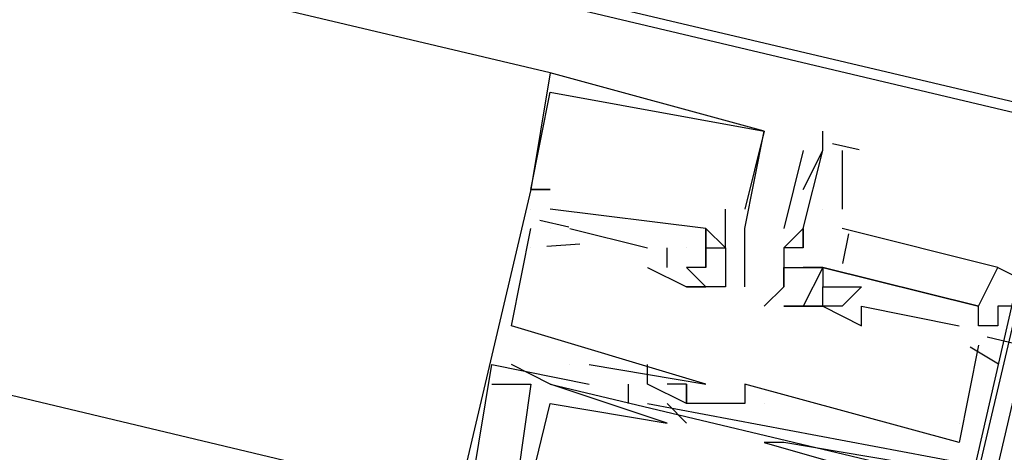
# Model space of a CAD drawing. Header units: feet. Extents: x -79 to 198, y -22 to 181.
# Tile 236 of 256: x 116.343 to 117.018, y 144.278 to 144.574. Entities that reach past the tile are written whole.
import ezdxf

# ---------------------------------------------------------------- set-up
doc = ezdxf.new("R2010")
doc.units = ezdxf.units.FT
doc.layers.add('A-LINEA', color=7, linetype='CONTINUOUS')

msp = doc.modelspace()

# ---------------------------------------------------------------- linework, layer by layer
at = {"layer": 'A-LINEA'}
for p, q in [((103.4267, 147.7244), (117.0533, 144.5111)), ((116.7067, 144.5378), (108.12, 146.5644)), ((116.7067, 144.5378), (116.7067, 144.5378)), ((116.7067, 144.5378), (116.7067, 144.5378)), ((116.7067, 144.5378), (116.7067, 144.5378)), ((116.7067, 144.5244), (116.7067, 144.5244)), ((116.7067, 144.5244), (116.7067, 144.5244)), ((116.7067, 144.5244), (116.7067, 144.5244)), ((116.8533, 144.4978), (116.8533, 144.4978)), ((116.8533, 144.4978), (116.8533, 144.4978)), ((116.8533, 144.4978), (116.8533, 144.4978)), ((116.8533, 144.4978), (116.8533, 144.4978)), ((116.8533, 144.4978), (116.8533, 144.4978)), ((116.8533, 144.4978), (116.8533, 144.4978)), ((116.8933, 144.4978), (116.8933, 144.4978)), ((116.9001, 144.4894), (116.9184, 144.4851)), ((116.88, 144.4844), (116.8667, 144.4311)), ((116.88, 144.4844), (116.88, 144.4844)), ((116.88, 144.4578), (116.8933, 144.4844)), ((116.8933, 144.4844), (116.8933, 144.4844)), ((116.9067, 144.4844), (116.9067, 144.4444)), ((116.6933, 144.4578), (116.6933, 144.4578)), ((116.6933, 144.4578), (116.6933, 144.4578)), ((116.6933, 144.4578), (116.6933, 144.4578)), ((116.6933, 144.4578), (116.6933, 144.4578)), ((116.6933, 144.4578), (116.6933, 144.4578)), ((116.6933, 144.4578), (116.6933, 144.4578)), ((116.6933, 144.4578), (116.6933, 144.4578)), ((116.6933, 144.4578), (116.6933, 144.4578)), ((116.6933, 144.4578), (116.6933, 144.4578)), ((116.7067, 144.4578), (116.7067, 144.4578)), ((116.7067, 144.4578), (116.7067, 144.4578)), ((116.7067, 144.4578), (116.7067, 144.4578)), ((116.6933, 144.4444), (116.6933, 144.4444)), ((116.6933, 144.4444), (116.6933, 144.4444)), ((116.6933, 144.4444), (116.6933, 144.4444)), ((116.6933, 144.4444), (116.6933, 144.4444)), ((116.6933, 144.4444), (116.6933, 144.4444)), ((116.6933, 144.4444), (116.6933, 144.4444)), ((116.7067, 144.4444), (116.7067, 144.4444)), ((116.7067, 144.4444), (116.7067, 144.4444)), ((116.7067, 144.4444), (116.7067, 144.4444)), ((116.8267, 144.4178), (116.8267, 144.4444)), ((116.8267, 144.4444), (116.8267, 144.4444)), ((116.8267, 144.4178), (116.8267, 144.4444)), ((116.8267, 144.4444), (116.8267, 144.4444)), ((116.8267, 144.4178), (116.8267, 144.4444)), ((116.8267, 144.4444), (116.8267, 144.4444)), ((116.84, 144.4444), (116.84, 144.4444)), ((116.84, 144.4444), (116.84, 144.4444)), ((116.84, 144.4444), (116.84, 144.4444)), ((116.8933, 144.4444), (116.8933, 144.4444)), ((116.6994, 144.4368), (116.7194, 144.4321)), ((116.6994, 144.4368), (116.7194, 144.4321)), ((116.6994, 144.4368), (116.7194, 144.4321)), ((116.6933, 144.4311), (116.6933, 144.4311)), ((116.6933, 144.4311), (116.6933, 144.4311)), ((116.6933, 144.4311), (116.6933, 144.4311)), ((116.7067, 144.4311), (116.7067, 144.4311)), ((116.7067, 144.4311), (116.7067, 144.4311)), ((116.7067, 144.4311), (116.7067, 144.4311)), ((116.72, 144.4311), (116.7733, 144.4178)), ((116.72, 144.4311), (116.72, 144.4311)), ((116.72, 144.4311), (116.7733, 144.4178)), ((116.72, 144.4311), (116.72, 144.4311)), ((116.72, 144.4311), (116.7733, 144.4178)), ((116.72, 144.4311), (116.72, 144.4311)), ((116.8133, 144.4311), (116.8133, 144.4311)), ((116.8133, 144.4311), (116.8133, 144.4311)), ((116.8133, 144.4311), (116.8133, 144.4311)), ((116.8133, 144.4311), (116.8133, 144.4311)), ((116.8133, 144.4311), (116.8133, 144.4311)), ((116.8133, 144.4311), (116.8133, 144.4311)), ((116.84, 144.4311), (116.84, 144.4311)), ((116.84, 144.4311), (116.84, 144.4311)), ((116.84, 144.4311), (116.84, 144.4311)), ((116.8667, 144.4311), (116.8667, 144.4311)), ((116.88, 144.4311), (116.88, 144.4311)), ((116.88, 144.4311), (116.88, 144.4311)), ((116.9109, 144.4273), (116.9069, 144.407)), ((116.9109, 144.4273), (116.9069, 144.407)), ((116.9109, 144.4273), (116.9069, 144.407)), ((116.7042, 144.419), (116.7269, 144.4206)), ((116.7042, 144.419), (116.7269, 144.4206)), ((116.7042, 144.419), (116.7269, 144.4206)), ((116.6933, 144.4178), (116.6933, 144.4178)), ((116.6933, 144.4178), (116.6933, 144.4178)), ((116.6933, 144.4178), (116.6933, 144.4178)), ((116.7733, 144.4178), (116.7733, 144.4178)), ((116.7733, 144.4178), (116.7733, 144.4178)), ((116.7733, 144.4178), (116.7733, 144.4178)), ((116.7867, 144.4044), (116.7867, 144.4178)), ((116.7867, 144.4178), (116.7867, 144.4178)), ((116.7867, 144.4044), (116.7867, 144.4178)), ((116.7867, 144.4178), (116.7867, 144.4178)), ((116.7867, 144.4044), (116.7867, 144.4178)), ((116.7867, 144.4178), (116.7867, 144.4178)), ((116.8, 144.4178), (116.8, 144.4178)), ((116.8, 144.4178), (116.8, 144.4178)), ((116.8, 144.4178), (116.8, 144.4178)), ((116.8, 144.4178), (116.8, 144.4178)), ((116.8, 144.4178), (116.8, 144.4178)), ((116.8, 144.4178), (116.8, 144.4178)), ((116.8133, 144.4178), (116.8133, 144.4178)), ((116.8133, 144.4178), (116.8133, 144.4178)), ((116.8133, 144.4178), (116.8133, 144.4178)), ((116.8133, 144.4178), (116.8133, 144.4178)), ((116.8133, 144.4178), (116.8133, 144.4178)), ((116.8133, 144.4178), (116.8133, 144.4178)), ((116.8133, 144.4178), (116.8133, 144.4178)), ((116.8133, 144.4178), (116.8133, 144.4178)), ((116.8133, 144.4178), (116.8133, 144.4178)), ((116.8267, 144.4178), (116.8267, 144.4178)), ((116.8267, 144.4178), (116.8267, 144.4178)), ((116.8267, 144.4178), (116.8267, 144.4178)), ((116.8267, 144.4178), (116.8267, 144.4178)), ((116.8267, 144.4178), (116.8267, 144.4178)), ((116.8267, 144.4178), (116.8267, 144.4178)), ((116.84, 144.4178), (116.84, 144.4178)), ((116.84, 144.4178), (116.84, 144.4178)), ((116.84, 144.4178), (116.84, 144.4178)), ((116.8667, 144.4178), (116.8667, 144.4178)), ((116.8667, 144.4178), (116.8667, 144.4178)), ((116.88, 144.4178), (116.88, 144.4178)), ((116.88, 144.4178), (116.88, 144.4178)), ((116.88, 144.4178), (116.88, 144.4178)), ((116.7733, 144.4044), (116.7733, 144.4044)), ((116.7733, 144.4044), (116.7733, 144.4044)), ((116.7733, 144.4044), (116.7733, 144.4044)), ((116.7867, 144.4044), (116.7867, 144.4044)), ((116.7867, 144.4044), (116.7867, 144.4044)), ((116.7867, 144.4044), (116.7867, 144.4044)), ((116.8133, 144.3911), (116.8, 144.4044)), ((116.8, 144.4044), (116.8, 144.4044)), ((116.8, 144.4044), (116.8, 144.4044)), ((116.8133, 144.3911), (116.8, 144.4044)), ((116.8, 144.4044), (116.8, 144.4044)), ((116.8, 144.4044), (116.8, 144.4044)), ((116.8133, 144.3911), (116.8, 144.4044)), ((116.8, 144.4044), (116.8, 144.4044)), ((116.8, 144.4044), (116.8, 144.4044)), ((116.8133, 144.4044), (116.8133, 144.4044)), ((116.8133, 144.4044), (116.8133, 144.4044)), ((116.8133, 144.4044), (116.8133, 144.4044)), ((116.8133, 144.4044), (116.8133, 144.4044)), ((116.8133, 144.4044), (116.8133, 144.4044)), ((116.8133, 144.4044), (116.8133, 144.4044)), ((116.84, 144.4044), (116.84, 144.4044)), ((116.84, 144.4044), (116.84, 144.4044)), ((116.84, 144.4044), (116.84, 144.4044)), ((116.8667, 144.4044), (116.8667, 144.4044)), ((116.8933, 144.4044), (116.88, 144.4044)), ((116.88, 144.4044), (116.88, 144.4044)), ((116.8933, 144.4044), (116.8933, 144.4044)), ((116.8933, 144.4044), (116.8933, 144.4044)), ((116.8933, 144.4044), (116.8933, 144.4044)), ((116.8933, 144.4044), (116.8933, 144.4044)), ((116.8933, 144.4044), (116.8933, 144.4044)), ((116.8933, 144.4044), (116.8933, 144.4044)), ((116.8, 144.3911), (116.8, 144.3911)), ((116.8, 144.3911), (116.8, 144.3911)), ((116.8, 144.3911), (116.8, 144.3911)), ((116.8, 144.3911), (116.8, 144.3911)), ((116.8, 144.3911), (116.8, 144.3911)), ((116.8, 144.3911), (116.8, 144.3911)), ((116.8, 144.3911), (116.8, 144.3911)), ((116.8, 144.3911), (116.8, 144.3911)), ((116.8, 144.3911), (116.8, 144.3911)), ((116.8133, 144.3911), (116.8133, 144.3911)), ((116.8133, 144.3911), (116.8133, 144.3911)), ((116.8133, 144.3911), (116.8133, 144.3911)), ((116.8133, 144.3911), (116.8133, 144.3911)), ((116.8133, 144.3911), (116.8133, 144.3911)), ((116.8133, 144.3911), (116.8133, 144.3911)), ((116.8133, 144.3911), (116.8133, 144.3911)), ((116.8133, 144.3911), (116.8133, 144.3911)), ((116.8133, 144.3911), (116.8133, 144.3911)), ((116.8133, 144.3911), (116.8133, 144.3911)), ((116.8133, 144.3911), (116.8133, 144.3911)), ((116.8133, 144.3911), (116.8133, 144.3911)), ((116.8267, 144.3911), (116.8267, 144.3911)), ((116.8267, 144.3911), (116.8267, 144.3911)), ((116.8267, 144.3911), (116.8267, 144.3911)), ((116.8267, 144.3911), (116.8267, 144.3911)), ((116.8267, 144.3911), (116.8267, 144.3911)), ((116.8267, 144.3911), (116.8267, 144.3911)), ((116.84, 144.3911), (116.84, 144.3911)), ((116.84, 144.3911), (116.84, 144.3911)), ((116.84, 144.3911), (116.84, 144.3911)), ((116.8667, 144.3911), (116.8667, 144.3911)), ((116.8667, 144.3911), (116.8667, 144.3911)), ((116.8933, 144.3911), (116.8933, 144.3911)), ((116.8933, 144.3911), (116.8933, 144.3911)), ((116.8933, 144.3911), (116.8933, 144.3911)), ((116.8933, 144.3911), (116.8933, 144.3911)), ((116.9067, 144.3911), (116.9067, 144.3911)), ((116.9067, 144.3911), (116.9067, 144.3911)), ((116.9067, 144.3911), (116.9067, 144.3911)), ((116.92, 144.3911), (116.92, 144.3911)), ((116.92, 144.3911), (116.92, 144.3911)), ((116.92, 144.3911), (116.92, 144.3911)), ((116.8533, 144.3778), (116.8533, 144.3778)), ((116.8667, 144.3778), (116.8667, 144.3778)), ((116.8667, 144.3778), (116.8667, 144.3778)), ((116.88, 144.3778), (116.88, 144.3778)), ((116.88, 144.3778), (116.88, 144.3778)), ((116.88, 144.3778), (116.88, 144.3778)), ((116.88, 144.3778), (116.88, 144.3778)), ((116.88, 144.3778), (116.88, 144.3778)), ((116.8933, 144.3778), (116.8933, 144.3778)), ((116.8933, 144.3778), (116.92, 144.3644)), ((116.8933, 144.3778), (116.8933, 144.3778)), ((116.8933, 144.3778), (116.8933, 144.3778)), ((116.8933, 144.3778), (116.92, 144.3644)), ((116.8933, 144.3778), (116.8933, 144.3778)), ((116.8933, 144.3778), (116.8933, 144.3778)), ((116.8933, 144.3778), (116.92, 144.3644)), ((116.8933, 144.3778), (116.8933, 144.3778)), ((116.8933, 144.3778), (116.8933, 144.3778)), ((116.9067, 144.3778), (116.9067, 144.3778)), ((116.9067, 144.3778), (116.9067, 144.3778)), ((116.9067, 144.3778), (116.9067, 144.3778)), ((116.92, 144.3778), (116.92, 144.3778)), ((116.92, 144.3778), (116.92, 144.3778)), ((116.92, 144.3778), (116.92, 144.3778)), ((117, 144.3778), (117, 144.3778)), ((117, 144.3778), (117, 144.3778)), ((117, 144.3778), (117, 144.3778)), ((117.0133, 144.3778), (117.0133, 144.3778)), ((117.0133, 144.3778), (117.0133, 144.3778)), ((117.0133, 144.3778), (117.0133, 144.3778)), ((116.68, 144.3644), (116.68, 144.3644)), ((116.68, 144.3644), (116.68, 144.3644)), ((116.68, 144.3644), (116.68, 144.3644)), ((116.92, 144.3644), (116.92, 144.3644)), ((116.92, 144.3644), (116.92, 144.3644)), ((116.92, 144.3644), (116.92, 144.3644)), ((116.9867, 144.3644), (116.9867, 144.3644)), ((116.9867, 144.3644), (116.9867, 144.3644)), ((116.9867, 144.3644), (116.9867, 144.3644)), ((117, 144.3644), (117, 144.3644)), ((117, 144.3644), (117, 144.3644)), ((117, 144.3644), (117, 144.3644)), ((117.0133, 144.3644), (117.0133, 144.3644)), ((117.0133, 144.3644), (117.0133, 144.3644)), ((117.0133, 144.3644), (117.0133, 144.3644)), ((117.0061, 144.3568), (117.0261, 144.3521)), ((117.0061, 144.3568), (117.0261, 144.3521)), ((117.0061, 144.3568), (117.0261, 144.3521)), ((117, 144.3511), (116.9867, 144.2844)), ((117, 144.3511), (116.9867, 144.2844)), ((117, 144.3511), (116.9867, 144.2844)), ((116.9943, 144.3499), (117.0138, 144.3384)), ((116.9943, 144.3499), (117.0138, 144.3384)), ((116.9943, 144.3499), (117.0138, 144.3384)), ((117, 144.3511), (117, 144.3511)), ((117, 144.3511), (117, 144.3511)), ((117, 144.3511), (117, 144.3511)), ((116.6667, 144.3378), (116.6667, 144.3378)), ((116.6667, 144.3378), (116.6667, 144.3378)), ((116.6667, 144.3378), (116.6667, 144.3378)), ((116.6667, 144.3378), (116.6667, 144.3378)), ((116.6667, 144.3378), (116.6667, 144.3378)), ((116.6667, 144.3378), (116.6667, 144.3378)), ((116.6667, 144.3378), (116.6667, 144.3378)), ((116.6667, 144.3378), (116.6667, 144.3378)), ((116.6667, 144.3378), (116.6667, 144.3378)), ((116.68, 144.3378), (116.68, 144.3378)), ((116.68, 144.3378), (116.68, 144.3378)), ((116.68, 144.3378), (116.68, 144.3378)), ((116.72, 144.3378), (116.72, 144.3378)), ((116.72, 144.3378), (116.72, 144.3378)), ((116.72, 144.3378), (116.72, 144.3378)), ((116.72, 144.3378), (116.72, 144.3378)), ((116.72, 144.3378), (116.72, 144.3378)), ((116.72, 144.3378), (116.72, 144.3378)), ((116.7333, 144.3378), (116.7333, 144.3378)), ((116.7333, 144.3378), (116.7333, 144.3378)), ((116.7333, 144.3378), (116.7333, 144.3378)), ((116.7733, 144.3378), (116.7733, 144.3378)), ((116.7733, 144.3378), (116.7733, 144.3378)), ((116.7733, 144.3378), (116.7733, 144.3378)), ((116.6667, 144.3244), (116.6667, 144.3244)), ((116.6667, 144.3244), (116.6667, 144.3244)), ((116.6667, 144.3244), (116.6667, 144.3244)), ((116.6933, 144.3244), (116.6933, 144.3244)), ((116.6933, 144.3244), (116.6933, 144.3244)), ((116.6933, 144.3244), (116.6933, 144.3244)), ((116.7067, 144.3244), (116.9867, 144.2578)), ((116.7067, 144.3244), (116.7067, 144.3244)), ((116.7067, 144.3244), (116.9867, 144.2578)), ((116.7067, 144.3244), (116.7067, 144.3244)), ((116.7067, 144.3244), (116.9867, 144.2578)), ((116.7067, 144.3244), (116.7067, 144.3244)), ((116.7333, 144.3244), (116.7333, 144.3244)), ((116.7333, 144.3244), (116.7333, 144.3244)), ((116.7333, 144.3244), (116.7333, 144.3244)), ((116.76, 144.3244), (116.76, 144.3111)), ((116.76, 144.3244), (116.76, 144.3244)), ((116.76, 144.3244), (116.76, 144.3111)), ((116.76, 144.3244), (116.76, 144.3244)), ((116.76, 144.3244), (116.76, 144.3111)), ((116.76, 144.3244), (116.76, 144.3244)), ((116.7733, 144.3244), (116.7733, 144.3244)), ((116.7733, 144.3244), (116.7733, 144.3244)), ((116.7733, 144.3244), (116.7733, 144.3244)), ((116.7733, 144.3244), (116.7733, 144.3244)), ((116.7733, 144.3244), (116.7733, 144.3244)), ((116.7733, 144.3244), (116.7733, 144.3244)), ((116.7867, 144.3244), (116.7867, 144.3244)), ((116.7867, 144.3244), (116.7867, 144.3244)), ((116.7867, 144.3244), (116.7867, 144.3244)), ((116.8, 144.3244), (116.8, 144.3244)), ((116.8, 144.3244), (116.8, 144.3244)), ((116.8, 144.3244), (116.8, 144.3244)), ((116.8, 144.3244), (116.8, 144.3244)), ((116.8, 144.3244), (116.8, 144.3244)), ((116.8, 144.3244), (116.8, 144.3244)), ((116.8133, 144.3244), (116.8133, 144.3244)), ((116.8133, 144.3244), (116.8133, 144.3244)), ((116.8133, 144.3244), (116.8133, 144.3244)), ((116.84, 144.3244), (116.84, 144.3244)), ((116.84, 144.3244), (116.84, 144.3244)), ((116.84, 144.3244), (116.84, 144.3244)), ((116.7067, 144.3111), (116.7067, 144.3111)), ((116.7067, 144.3111), (116.7067, 144.3111)), ((116.7067, 144.3111), (116.7067, 144.3111)), ((116.76, 144.3111), (116.76, 144.3111)), ((116.76, 144.3111), (116.76, 144.3111)), ((116.76, 144.3111), (116.76, 144.3111)), ((116.7733, 144.3111), (116.9867, 144.2711)), ((116.7733, 144.3111), (116.7733, 144.3111)), ((116.7733, 144.3111), (116.9867, 144.2711)), ((116.7733, 144.3111), (116.7733, 144.3111)), ((116.7733, 144.3111), (116.9867, 144.2711)), ((116.7733, 144.3111), (116.7733, 144.3111)), ((116.8, 144.2978), (116.7867, 144.3111)), ((116.7867, 144.3111), (116.7867, 144.3111)), ((116.8, 144.2978), (116.7867, 144.3111)), ((116.7867, 144.3111), (116.7867, 144.3111)), ((116.8, 144.2978), (116.7867, 144.3111)), ((116.7867, 144.3111), (116.7867, 144.3111)), ((116.8, 144.3111), (116.8, 144.3111)), ((116.8, 144.3111), (116.8, 144.3111)), ((116.8, 144.3111), (116.8, 144.3111)), ((116.8, 144.3111), (116.8, 144.3111)), ((116.8, 144.3111), (116.8, 144.3111)), ((116.8, 144.3111), (116.8, 144.3111)), ((116.84, 144.3111), (116.84, 144.3111)), ((116.84, 144.3111), (116.84, 144.3111)), ((116.84, 144.3111), (116.84, 144.3111)), ((116.84, 144.3111), (116.84, 144.3111)), ((116.84, 144.3111), (116.84, 144.3111)), ((116.84, 144.3111), (116.84, 144.3111)), ((116.8533, 144.3111), (116.8533, 144.3111)), ((116.8533, 144.3111), (116.8533, 144.3111)), ((116.8533, 144.3111), (116.8533, 144.3111)), ((116.8533, 144.3111), (116.8533, 144.3111)), ((116.8533, 144.3111), (116.8533, 144.3111)), ((116.8533, 144.3111), (116.8533, 144.3111)), ((116.7867, 144.2978), (116.7867, 144.2978)), ((116.7867, 144.2978), (116.7867, 144.2978)), ((116.7867, 144.2978), (116.7867, 144.2978)), ((116.7867, 144.2978), (116.7867, 144.2978)), ((116.7867, 144.2978), (116.7867, 144.2978)), ((116.7867, 144.2978), (116.7867, 144.2978)), ((116.8, 144.2978), (116.8, 144.2978)), ((116.8, 144.2978), (116.8, 144.2978)), ((116.8, 144.2978), (116.8, 144.2978)), ((116.9867, 144.2978), (116.9867, 144.2978)), ((116.9867, 144.2978), (116.9867, 144.2978)), ((116.9867, 144.2978), (116.9867, 144.2978)), ((116.8533, 144.2844), (116.8533, 144.2844)), ((116.8533, 144.2844), (116.8533, 144.2844)), ((116.8533, 144.2844), (116.8533, 144.2844)), ((116.8667, 144.2844), (116.8667, 144.2844)), ((116.8667, 144.2844), (116.8667, 144.2844)), ((116.8667, 144.2844), (116.8667, 144.2844)), ((116.9867, 144.2844), (116.9867, 144.2844)), ((116.9867, 144.2844), (116.9867, 144.2844)), ((116.9867, 144.2844), (116.9867, 144.2844))]:
    msp.add_line(p, q, dxfattribs=at)
for points in [[(103.1067, 159.3911), (103.0667, 159.2178), (102.5733, 157.1111), (102.8667, 156.9378), (100.9867, 148.9911), (103.5867, 148.3778), (103.4267, 147.7244), (111.4267, 145.8444), (113.8133, 145.2711), (117.8667, 144.3111), (114.9067, 131.8311), (119.4533, 130.7511), (119.2933, 130.0978), (122, 129.4578), (128.0267, 128.0444), (124.1867, 111.8044), (124.44, 111.7378), (125.7867, 111.4178), (129.48, 110.5511), (135.96, 109.0178), (135.88, 108.6844), (141.96, 107.2578)], [(103.1067, 159.3911), (103.0667, 159.2178), (102.5733, 157.1111), (102.8667, 156.9378), (100.9867, 148.9911), (103.5867, 148.3778), (103.4267, 147.7244), (111.4267, 145.8444), (113.8133, 145.2711), (117.8667, 144.3111), (114.9067, 131.8311), (119.4533, 130.7511), (119.2933, 130.0978), (122, 129.4578), (128.0267, 128.0444), (124.1867, 111.8044), (124.44, 111.7378), (125.7867, 111.4178), (129.48, 110.5511), (135.96, 109.0178), (135.88, 108.6844), (141.96, 107.2578)], [(116.64, 144.2444), (114.8533, 144.6711), (112.5467, 145.2178)], [(116.84, 144.3911), (116.84, 144.4044), (116.84, 144.4178), (116.84, 144.4311), (116.8533, 144.4978), (116.7067, 144.5378), (116.7067, 144.5378), (116.6933, 144.4578), (116.7067, 144.4578), (116.6933, 144.4578), (116.7067, 144.5244), (116.7067, 144.5244), (116.8533, 144.4978), (116.8533, 144.4978), (116.84, 144.4444), (116.84, 144.4444), (116.84, 144.4444), (116.84, 144.4444)], [(116.84, 144.3911), (116.84, 144.4044), (116.84, 144.4178), (116.84, 144.4311), (116.8533, 144.4978), (116.7067, 144.5378), (116.7067, 144.5378), (116.6933, 144.4578), (116.7067, 144.4578), (116.6933, 144.4578), (116.7067, 144.5244), (116.7067, 144.5244), (116.8533, 144.4978), (116.8533, 144.4978), (116.84, 144.4444), (116.84, 144.4444), (116.84, 144.4444), (116.84, 144.4444)], [(116.84, 144.3911), (116.84, 144.4044), (116.84, 144.4178), (116.84, 144.4311), (116.8533, 144.4978), (116.7067, 144.5378), (116.7067, 144.5378), (116.6933, 144.4578), (116.7067, 144.4578), (116.6933, 144.4578), (116.7067, 144.5244), (116.7067, 144.5244), (116.8533, 144.4978), (116.8533, 144.4978), (116.84, 144.4444), (116.84, 144.4444), (116.84, 144.4444), (116.84, 144.4444)], [(116.8667, 143.6978), (117.6667, 143.4978), (117.8667, 144.3111), (117.0533, 144.5111), (116.8667, 143.6978)], [(116.88, 143.6978), (117.6667, 143.5111), (117.8533, 144.3111), (117.0667, 144.4978), (116.88, 143.6978)], [(116.88, 144.4178), (116.88, 144.4311), (116.88, 144.4311), (116.88, 144.4311), (116.88, 144.4311), (116.8933, 144.4844), (116.8933, 144.4844), (116.8933, 144.4978)], [(116.6933, 144.4578), (116.5333, 143.7778), (116.68, 143.7378), (116.68, 143.7644), (116.68, 143.7511), (116.6533, 143.7644), (116.5733, 143.7911), (116.5733, 143.8044), (116.56, 143.8044), (116.56, 143.7911), (116.5467, 143.7911)], [(116.6933, 144.4578), (116.5333, 143.7778), (116.68, 143.7378), (116.68, 143.7644), (116.68, 143.7511), (116.6533, 143.7644), (116.5733, 143.7911), (116.5733, 143.8044), (116.56, 143.8044), (116.56, 143.7911), (116.5467, 143.7911)], [(116.6933, 144.4578), (116.5333, 143.7778), (116.68, 143.7378), (116.68, 143.7644), (116.68, 143.7511), (116.6533, 143.7644), (116.5733, 143.7911), (116.5733, 143.8044), (116.56, 143.8044), (116.56, 143.7911), (116.5467, 143.7911)], [(116.8133, 144.4178), (116.8133, 144.4311), (116.7067, 144.4444)], [(116.8133, 144.4178), (116.8133, 144.4311), (116.7067, 144.4444)], [(116.8133, 144.4178), (116.8133, 144.4311), (116.7067, 144.4444)], [(116.7333, 144.3378), (116.8133, 144.3244), (116.68, 144.3644), (116.6933, 144.4311)], [(116.7333, 144.3378), (116.8133, 144.3244), (116.68, 144.3644), (116.6933, 144.4311)], [(116.7333, 144.3378), (116.8133, 144.3244), (116.68, 144.3644), (116.6933, 144.4311)], [(116.8267, 144.4178), (116.8267, 144.4178), (116.8133, 144.4311), (116.8133, 144.4178), (116.8133, 144.4178), (116.8133, 144.4178), (116.8133, 144.4044), (116.8, 144.4044), (116.8, 144.4044), (116.8133, 144.3911)], [(116.8267, 144.4178), (116.8267, 144.4178), (116.8133, 144.4311), (116.8133, 144.4178), (116.8133, 144.4178), (116.8133, 144.4178), (116.8133, 144.4044), (116.8, 144.4044), (116.8, 144.4044), (116.8133, 144.3911)], [(116.8267, 144.4178), (116.8267, 144.4178), (116.8133, 144.4311), (116.8133, 144.4178), (116.8133, 144.4178), (116.8133, 144.4178), (116.8133, 144.4044), (116.8, 144.4044), (116.8, 144.4044), (116.8133, 144.3911)], [(116.8667, 144.4178), (116.88, 144.4311), (116.88, 144.4178), (116.8667, 144.4178), (116.8667, 144.3911), (116.8533, 144.3778)], [(116.8933, 144.4044), (117, 144.3778), (117.0133, 144.4044), (116.9067, 144.4311)], [(116.8933, 144.4044), (117, 144.3778), (117.0133, 144.4044), (116.9067, 144.4311)], [(116.8933, 144.4044), (117, 144.3778), (117.0133, 144.4044), (116.9067, 144.4311)], [(116.8133, 144.4044), (116.8133, 144.4178), (116.8267, 144.4178), (116.8267, 144.3911), (116.8133, 144.3911)], [(116.8133, 144.4044), (116.8133, 144.4178), (116.8267, 144.4178), (116.8267, 144.3911), (116.8133, 144.3911)], [(116.8133, 144.4044), (116.8133, 144.4178), (116.8267, 144.4178), (116.8267, 144.3911), (116.8133, 144.3911)], [(116.7733, 144.4044), (116.8, 144.3911), (116.8133, 144.3911)], [(116.7733, 144.4044), (116.8, 144.3911), (116.8133, 144.3911)], [(116.7733, 144.4044), (116.8, 144.3911), (116.8133, 144.3911)], [(116.8667, 144.3911), (116.8667, 144.4044), (116.8933, 144.4044), (116.88, 144.3778), (116.8667, 144.3778)], [(117, 144.3644), (117, 144.3778), (116.8933, 144.4044), (116.8933, 144.3911), (116.9067, 144.3911), (116.92, 144.3911), (116.9067, 144.3778), (116.8933, 144.3778), (116.88, 144.3778)], [(117, 144.3644), (117, 144.3778), (116.8933, 144.4044), (116.8933, 144.3911), (116.9067, 144.3911), (116.92, 144.3911), (116.9067, 144.3778), (116.8933, 144.3778), (116.88, 144.3778)], [(117, 144.3644), (117, 144.3778), (116.8933, 144.4044), (116.8933, 144.3911), (116.9067, 144.3911), (116.92, 144.3911), (116.9067, 144.3778), (116.8933, 144.3778), (116.88, 144.3778)], [(117.0133, 144.3644), (117, 144.3644), (117, 144.3778), (117.0133, 144.4044), (117.04, 144.3911), (117.0267, 144.3644), (117.0267, 144.3778), (117.0133, 144.3778)], [(116.8267, 144.3911), (116.8133, 144.3911), (116.8, 144.3911), (116.8, 144.3911)], [(116.8267, 144.3911), (116.8133, 144.3911), (116.8, 144.3911), (116.8, 144.3911)], [(116.8267, 144.3911), (116.8133, 144.3911), (116.8, 144.3911), (116.8, 144.3911)], [(116.8667, 144.3778), (116.88, 144.3778), (116.8933, 144.3778), (116.8933, 144.3778), (116.8933, 144.3778), (116.8933, 144.3778), (116.8933, 144.3911), (116.8933, 144.3911), (116.8933, 144.3911)], [(116.7333, 143.7644), (116.64, 143.7911), (116.64, 143.7778), (116.7067, 143.7511), (116.7067, 143.7378), (116.8667, 143.6978), (117.0267, 144.3778), (117.0133, 144.3778), (117.0133, 144.3644)], [(116.7333, 143.7644), (116.64, 143.7911), (116.64, 143.7778), (116.7067, 143.7511), (116.7067, 143.7378), (116.8667, 143.6978), (117.0267, 144.3778), (117.0133, 144.3778), (117.0133, 144.3644)], [(116.7333, 143.7644), (116.64, 143.7911), (116.64, 143.7778), (116.7067, 143.7511), (116.7067, 143.7378), (116.8667, 143.6978), (117.0267, 144.3778), (117.0133, 144.3778), (117.0133, 144.3644)], [(116.92, 144.3644), (116.92, 144.3778), (116.9867, 144.3644)], [(116.92, 144.3644), (116.92, 144.3778), (116.9867, 144.3644)], [(116.92, 144.3644), (116.92, 144.3778), (116.9867, 144.3644)], [(116.68, 144.2311), (116.68, 144.2444), (116.6533, 144.2578), (116.6667, 144.3378), (116.7333, 144.3244)], [(116.68, 144.2311), (116.68, 144.2444), (116.6533, 144.2578), (116.6667, 144.3378), (116.7333, 144.3244)], [(116.68, 144.2311), (116.68, 144.2444), (116.6533, 144.2578), (116.6667, 144.3378), (116.7333, 144.3244)], [(116.7867, 144.2978), (116.7067, 144.3244), (116.68, 144.3378)], [(116.7867, 144.2978), (116.7067, 144.3244), (116.68, 144.3378)], [(116.7867, 144.2978), (116.7067, 144.3244), (116.68, 144.3378)], [(116.8, 144.3244), (116.8, 144.3111), (116.7733, 144.3244), (116.7733, 144.3378)], [(116.8, 144.3244), (116.8, 144.3111), (116.7733, 144.3244), (116.7733, 144.3378)], [(116.8, 144.3244), (116.8, 144.3111), (116.7733, 144.3244), (116.7733, 144.3378)], [(116.6667, 144.3244), (116.6933, 144.3244), (116.68, 144.2311), (116.6667, 144.2311), (116.6667, 144.2444)], [(116.6667, 144.3244), (116.6933, 144.3244), (116.68, 144.2311), (116.6667, 144.2311), (116.6667, 144.2444)], [(116.6667, 144.3244), (116.6933, 144.3244), (116.68, 144.2311), (116.6667, 144.2311), (116.6667, 144.2444)], [(116.84, 144.3111), (116.8, 144.3111), (116.8, 144.3244), (116.7867, 144.3244)], [(116.84, 144.3111), (116.8, 144.3111), (116.8, 144.3244), (116.7867, 144.3244)], [(116.84, 144.3111), (116.8, 144.3111), (116.8, 144.3244), (116.7867, 144.3244)], [(116.9867, 144.2844), (116.84, 144.3244), (116.84, 144.3111)], [(116.9867, 144.2844), (116.84, 144.3244), (116.84, 144.3111)], [(116.9867, 144.2844), (116.84, 144.3244), (116.84, 144.3111)], [(116.68, 143.7911), (116.5867, 143.8178), (116.7067, 144.3111), (116.7867, 144.2978), (116.7867, 144.2978)], [(116.68, 143.7911), (116.5867, 143.8178), (116.7067, 144.3111), (116.7867, 144.2978), (116.7867, 144.2978)], [(116.68, 143.7911), (116.5867, 143.8178), (116.7067, 144.3111), (116.7867, 144.2978), (116.7867, 144.2978)], [(116.96, 144.2578), (116.96, 144.2578), (116.9733, 144.2578), (116.9467, 144.2711), (116.8667, 144.2844), (116.8533, 144.2844), (116.8533, 144.2844), (116.9467, 144.2578), (116.8267, 143.7644), (116.7333, 143.7778), (116.7467, 143.7644), (116.7467, 143.7778), (116.84, 143.7511), (116.84, 143.7244), (116.8533, 143.7244), (116.84, 143.7244), (116.8533, 143.7511), (116.84, 143.7644), (116.9333, 144.1644), (116.9467, 144.1644), (116.9467, 144.1778), (116.9467, 144.1644), (116.9333, 144.1644), (116.9467, 144.2578)], [(116.96, 144.2578), (116.96, 144.2578), (116.9733, 144.2578), (116.9467, 144.2711), (116.8667, 144.2844), (116.8533, 144.2844), (116.8533, 144.2844), (116.9467, 144.2578), (116.8267, 143.7644), (116.7333, 143.7778), (116.7467, 143.7644), (116.7467, 143.7778), (116.84, 143.7511), (116.84, 143.7244), (116.8533, 143.7244), (116.84, 143.7244), (116.8533, 143.7511), (116.84, 143.7644), (116.9333, 144.1644), (116.9467, 144.1644), (116.9467, 144.1778), (116.9467, 144.1644), (116.9333, 144.1644), (116.9467, 144.2578)], [(116.96, 144.2578), (116.96, 144.2578), (116.9733, 144.2578), (116.9467, 144.2711), (116.8667, 144.2844), (116.8533, 144.2844), (116.8533, 144.2844), (116.9467, 144.2578), (116.8267, 143.7644), (116.7333, 143.7778), (116.7467, 143.7644), (116.7467, 143.7778), (116.84, 143.7511), (116.84, 143.7244), (116.8533, 143.7244), (116.84, 143.7244), (116.8533, 143.7511), (116.84, 143.7644), (116.9333, 144.1644), (116.9467, 144.1644), (116.9467, 144.1778), (116.9467, 144.1644), (116.9333, 144.1644), (116.9467, 144.2578)]]:
    msp.add_lwpolyline(points, dxfattribs=at)

doc.saveas('drawing.dxf')
